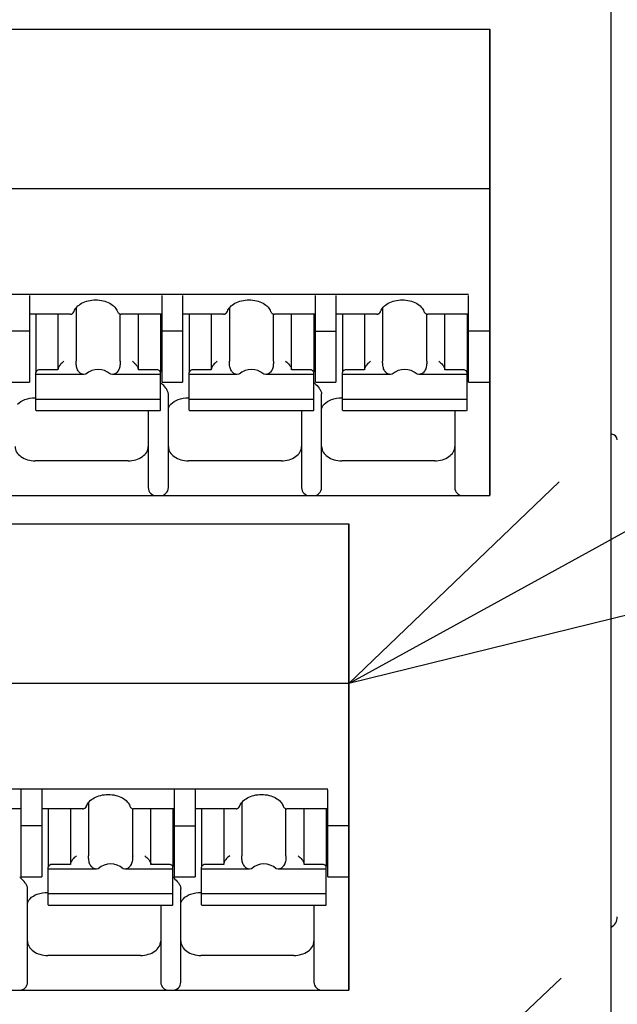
# Model space of a CAD drawing. Header units: millimetres. Extents: x 62 to 842, y -230 to 658.
# Tile 18 of 28: x 405 to 420, y 196 to 220. Entities that reach past the tile are written whole.
import ezdxf
from ezdxf import colors
from ezdxf.entities.mleader import LeaderData, LeaderLine
from ezdxf.math import Vec2, Vec3

# ---------------------------------------------------------------- set-up
doc = ezdxf.new("R2010")
doc.units = ezdxf.units.MM
doc.layers.get('0').update_dxf_attribs({"linetype": 'CONTINUOUS'})
for name, color, linetype in [('10', 3, 'CONTINUOUS'), ('17', 6, 'CONTINUOUS'), ('19', 2, 'CONTINUOUS')]:
    doc.layers.add(name, color=color, linetype=linetype)

# ---------------------------------------------------------------- blocks, each defined once
blk = doc.blocks.new('_OPEN30')
at = {"color": 0, "linetype": 'ByBlock'}
for p, q in [((-1, 0.2679), (0, 0)), ((0, 0), (-1, -0.2679)), ((0, 0), (-1, 0))]:
    blk.add_line(p, q, dxfattribs=at)

msp = doc.modelspace()

# ---------------------------------------------------------------- linework, layer by layer
at = {"layer": '10'}
for p, q in [((419.55, 157.172), (419.55, 226.828)), ((419.56, 210.112), (419.55, 210.112))]:
    msp.add_line(p, q, dxfattribs=at)
for centre, radius, start, end in [((419.56, 209.972), 0.14, 0, 90), ((419.4, 198.112), 0.3, 300, 0)]:
    msp.add_arc(centre, radius, start, end, dxfattribs=at)
at = {"layer": '17'}
for p, q in [((393.255, 220.185), (416.53, 220.185)), ((416.53, 220.185), (416.53, 208.585)), ((416.53, 208.585), (416.53, 220.185)), ((416.53, 216.211), (392.88, 216.211)), ((393.651, 213.593), (416.001, 213.593)), ((405.085, 213.566), (405.085, 211.403)), ((408.385, 211.403), (408.385, 213.566)), ((408.895, 213.566), (408.895, 211.403)), ((412.195, 211.403), (412.195, 213.566)), ((412.705, 213.566), (412.705, 211.403)), ((416.005, 211.403), (416.005, 213.566)), ((406.102, 213.099), (405.085, 213.099)), ((405.245, 213.099), (405.245, 211.658)), ((405.795, 213.099), (405.795, 211.714)), ((406.102, 213.099), (406.121, 213.1)), ((406.121, 213.1), (406.144, 213.108)), ((406.144, 213.108), (406.158, 213.116)), ((406.158, 213.116), (406.175, 213.13)), ((406.158, 213.116), (406.158, 213.116)), ((406.175, 213.13), (406.192, 213.154)), ((406.192, 213.154), (406.197, 213.167)), ((406.197, 213.167), (406.197, 213.167)), ((406.247, 213.256), (406.247, 211.926)), ((407.272, 213.167), (407.272, 213.167)), ((407.305, 213.121), (407.312, 213.116)), ((407.334, 213.104), (407.355, 213.099)), ((407.343, 211.926), (407.343, 213.102)), ((407.348, 213.1), (407.367, 213.099)), ((407.355, 213.099), (407.367, 213.099)), ((408.385, 213.099), (407.367, 213.099)), ((407.795, 211.714), (407.795, 213.099)), ((408.345, 213.099), (408.345, 211.658)), ((409.912, 213.099), (408.895, 213.099)), ((409.055, 213.099), (409.055, 211.658)), ((409.605, 213.099), (409.605, 211.714)), ((410.002, 213.154), (410.007, 213.167)), ((410.007, 213.167), (410.007, 213.167)), ((410.057, 213.256), (410.057, 211.926)), ((411.082, 213.167), (411.082, 213.167)), ((411.115, 213.121), (411.122, 213.116)), ((411.144, 213.104), (411.165, 213.099)), ((411.153, 211.926), (411.153, 213.102)), ((411.158, 213.1), (411.177, 213.099)), ((411.165, 213.099), (411.177, 213.099)), ((412.195, 213.099), (411.177, 213.099)), ((411.605, 211.714), (411.605, 213.099)), ((412.155, 213.099), (412.155, 211.658)), ((413.722, 213.099), (412.705, 213.099)), ((412.865, 213.099), (412.865, 211.658)), ((413.415, 213.099), (413.415, 211.714)), ((413.812, 213.154), (413.817, 213.167)), ((413.817, 213.167), (413.817, 213.167)), ((413.867, 213.256), (413.867, 211.926)), ((414.892, 213.167), (414.892, 213.167)), ((414.925, 213.121), (414.932, 213.116)), ((414.954, 213.104), (414.975, 213.099)), ((414.963, 211.926), (414.963, 213.102)), ((414.968, 213.1), (414.987, 213.099)), ((414.975, 213.099), (414.987, 213.099)), ((416.005, 213.099), (414.987, 213.099)), ((415.415, 211.714), (415.415, 213.099)), ((415.965, 213.099), (415.965, 211.658)), ((405.085, 212.675), (404.575, 212.675)), ((408.895, 212.675), (408.385, 212.675)), ((412.195, 212.675), (412.705, 212.675)), ((416.53, 212.675), (416.005, 212.675)), ((405.245, 210.708), (405.245, 211.644)), ((406.44, 211.599), (405.245, 211.599)), ((405.795, 211.714), (405.345, 211.714)), ((406.486, 211.608), (406.44, 211.599)), ((407.15, 211.599), (407.103, 211.608)), ((408.345, 211.599), (407.15, 211.599)), ((408.245, 211.714), (407.795, 211.714)), ((408.345, 210.708), (408.345, 211.644)), ((409.055, 210.708), (409.055, 211.644)), ((410.25, 211.599), (409.055, 211.599)), ((409.605, 211.714), (409.155, 211.714)), ((410.296, 211.608), (410.25, 211.599)), ((410.96, 211.599), (410.913, 211.608)), ((412.155, 211.599), (410.96, 211.599)), ((412.055, 211.714), (411.605, 211.714)), ((412.155, 210.708), (412.155, 211.644)), ((412.865, 210.708), (412.865, 211.644)), ((414.06, 211.599), (412.865, 211.599)), ((413.415, 211.714), (412.965, 211.714)), ((414.106, 211.608), (414.06, 211.599)), ((414.77, 211.599), (414.723, 211.608)), ((415.965, 211.599), (414.77, 211.599)), ((415.865, 211.714), (415.415, 211.714)), ((415.965, 210.708), (415.965, 211.644)), ((404.575, 211.403), (405.085, 211.403)), ((408.385, 211.403), (408.895, 211.403)), ((412.195, 211.403), (412.705, 211.403)), ((416.005, 211.403), (416.53, 211.403)), ((408.54, 208.785), (408.54, 211.113)), ((412.35, 208.785), (412.35, 211.113)), ((405.23, 211.019), (405.245, 211.019)), ((408.345, 210.979), (405.245, 210.979)), ((409.04, 211.019), (409.055, 211.019)), ((412.155, 210.979), (409.055, 210.979)), ((412.85, 211.019), (412.865, 211.019)), ((415.965, 210.979), (412.865, 210.979)), ((405.245, 210.708), (405.254, 210.701)), ((405.254, 210.701), (408.335, 210.701)), ((408.04, 210.701), (408.04, 208.785)), ((408.336, 210.701), (408.345, 210.708)), ((409.055, 210.708), (409.064, 210.701)), ((409.064, 210.701), (412.145, 210.701)), ((411.85, 210.701), (411.85, 208.785)), ((412.146, 210.701), (412.155, 210.708)), ((412.865, 210.708), (412.874, 210.701)), ((412.874, 210.701), (415.955, 210.701)), ((415.66, 210.701), (415.66, 208.785)), ((415.956, 210.701), (415.965, 210.708)), ((407.54, 209.451), (405.23, 209.451)), ((411.35, 209.451), (409.04, 209.451)), ((415.16, 209.451), (412.85, 209.451)), ((392.88, 208.585), (416.53, 208.585)), ((392.88, 208.585), (416.53, 208.585)), ((389.755, 207.885), (413.03, 207.885)), ((413.03, 207.885), (413.03, 196.285)), ((413.03, 196.285), (413.03, 207.885)), ((413.03, 203.911), (389.38, 203.911)), ((390.151, 201.293), (412.501, 201.293)), ((404.885, 199.103), (404.885, 201.266)), ((405.395, 201.266), (405.395, 199.103)), ((408.695, 199.103), (408.695, 201.266)), ((409.205, 201.266), (409.205, 199.103)), ((412.505, 199.103), (412.505, 201.266)), ((404.885, 200.799), (403.867, 200.799)), ((406.412, 200.799), (405.395, 200.799)), ((405.555, 200.799), (405.555, 199.358)), ((406.105, 200.799), (406.105, 199.414)), ((406.502, 200.854), (406.507, 200.867)), ((406.507, 200.867), (406.507, 200.867)), ((406.557, 200.956), (406.557, 199.626)), ((407.582, 200.867), (407.582, 200.867)), ((407.615, 200.821), (407.622, 200.816)), ((407.644, 200.804), (407.665, 200.799)), ((407.653, 199.626), (407.653, 200.802)), ((407.658, 200.8), (407.677, 200.799)), ((407.665, 200.799), (407.677, 200.799)), ((408.695, 200.799), (407.677, 200.799)), ((408.105, 199.414), (408.105, 200.799)), ((408.655, 200.799), (408.655, 199.358)), ((410.222, 200.799), (409.205, 200.799)), ((409.365, 200.799), (409.365, 199.358)), ((409.915, 200.799), (409.915, 199.414)), ((410.312, 200.854), (410.317, 200.867)), ((410.317, 200.867), (410.317, 200.867)), ((410.367, 200.956), (410.367, 199.626)), ((411.392, 200.867), (411.392, 200.867)), ((411.425, 200.821), (411.432, 200.816)), ((411.454, 200.804), (411.475, 200.799)), ((411.463, 199.626), (411.463, 200.802)), ((411.468, 200.8), (411.487, 200.799)), ((411.475, 200.799), (411.487, 200.799)), ((412.505, 200.799), (411.487, 200.799)), ((411.915, 199.414), (411.915, 200.799)), ((412.465, 200.799), (412.465, 199.358)), ((405.395, 200.375), (404.885, 200.375)), ((408.695, 200.375), (409.205, 200.375)), ((413.03, 200.375), (412.505, 200.375)), ((405.555, 198.408), (405.555, 199.344)), ((406.105, 199.414), (405.655, 199.414)), ((408.555, 199.414), (408.105, 199.414)), ((408.655, 198.408), (408.655, 199.344)), ((409.365, 198.408), (409.365, 199.344)), ((409.915, 199.414), (409.465, 199.414)), ((412.365, 199.414), (411.915, 199.414)), ((412.465, 198.408), (412.465, 199.344)), ((404.885, 199.103), (405.395, 199.103)), ((406.75, 199.299), (405.555, 199.299)), ((406.796, 199.308), (406.75, 199.299)), ((407.46, 199.299), (407.413, 199.308)), ((408.655, 199.299), (407.46, 199.299)), ((408.695, 199.103), (409.205, 199.103)), ((410.56, 199.299), (409.365, 199.299)), ((410.606, 199.308), (410.56, 199.299)), ((411.27, 199.299), (411.223, 199.308)), ((412.465, 199.299), (411.27, 199.299)), ((412.505, 199.103), (413.03, 199.103)), ((405.04, 196.485), (405.04, 198.813)), ((405.54, 198.719), (405.555, 198.719)), ((408.655, 198.679), (405.555, 198.679)), ((408.85, 196.485), (408.85, 198.813)), ((409.35, 198.719), (409.365, 198.719)), ((412.465, 198.679), (409.365, 198.679)), ((405.555, 198.408), (405.564, 198.401)), ((405.564, 198.401), (408.645, 198.401)), ((408.35, 198.401), (408.35, 196.485)), ((408.646, 198.401), (408.655, 198.408)), ((409.365, 198.408), (409.374, 198.401)), ((409.374, 198.401), (412.455, 198.401)), ((412.16, 198.401), (412.16, 196.485)), ((412.456, 198.401), (412.465, 198.408)), ((407.85, 197.151), (405.54, 197.151)), ((411.66, 197.151), (409.35, 197.151)), ((389.38, 196.285), (413.03, 196.285)), ((389.38, 196.285), (413.03, 196.285))]:
    msp.add_line(p, q, dxfattribs=at)
for points in [[(407.272, 213.167), (407.273, 213.165), (407.282, 213.147), (407.292, 213.132), (407.305, 213.121)], [(407.312, 213.116), (407.314, 213.114), (407.334, 213.104)], [(409.936, 213.101), (409.941, 213.103), (409.949, 213.106)], [(409.949, 213.106), (409.958, 213.11), (409.966, 213.115), (409.968, 213.116)], [(409.968, 213.116), (409.985, 213.13), (410.002, 213.154)], [(411.082, 213.167), (411.083, 213.165), (411.092, 213.147), (411.102, 213.132), (411.115, 213.121)], [(411.122, 213.116), (411.124, 213.114), (411.144, 213.104)], [(413.746, 213.101), (413.751, 213.103), (413.759, 213.106)], [(413.759, 213.106), (413.768, 213.11), (413.776, 213.115), (413.778, 213.116)], [(413.778, 213.116), (413.795, 213.13), (413.812, 213.154)], [(414.892, 213.167), (414.893, 213.165), (414.902, 213.147), (414.912, 213.132), (414.925, 213.121)], [(414.932, 213.116), (414.934, 213.114), (414.954, 213.104)], [(406.436, 200.801), (406.441, 200.803), (406.449, 200.806)], [(406.449, 200.806), (406.458, 200.81), (406.466, 200.815), (406.468, 200.816)], [(406.468, 200.816), (406.485, 200.83), (406.502, 200.854)], [(407.582, 200.867), (407.583, 200.865), (407.592, 200.847), (407.602, 200.832), (407.615, 200.821)], [(407.622, 200.816), (407.624, 200.814), (407.644, 200.804)], [(410.246, 200.801), (410.251, 200.803), (410.259, 200.806)], [(410.259, 200.806), (410.268, 200.81), (410.276, 200.815), (410.278, 200.816)], [(410.278, 200.816), (410.295, 200.83), (410.312, 200.854)], [(411.392, 200.867), (411.393, 200.865), (411.402, 200.847), (411.412, 200.832), (411.425, 200.821)], [(411.432, 200.816), (411.434, 200.814), (411.454, 200.804)]]:
    msp.add_lwpolyline(points, dxfattribs=at)
for centre, radius, start, end in [((406.095, 213.21), 0.113, 292.3553, 301.5652), ((409.918, 213.172), 0.0733, 280.6299, 283.8654), ((409.905, 213.21), 0.113, 292.3553, 301.5652), ((413.728, 213.172), 0.0733, 280.6299, 283.8655), ((413.715, 213.21), 0.113, 292.3553, 301.5652), ((408.02, 210.944), 0.553, 51.6712, 54.0521), ((411.83, 210.944), 0.554, 51.677, 54.0544), ((408.24, 208.785), 0.2, 180, 270), ((408.34, 208.785), 0.2, 270, 0), ((412.05, 208.785), 0.2, 180, 270), ((412.15, 208.785), 0.2, 270, 0), ((415.86, 208.785), 0.2, 180, 270), ((406.418, 200.872), 0.0733, 280.6299, 283.8654), ((406.405, 200.91), 0.113, 292.3553, 301.5652), ((410.228, 200.872), 0.0733, 280.6299, 283.8655), ((410.215, 200.91), 0.113, 292.3553, 301.5652), ((404.52, 198.644), 0.553, 51.6712, 54.0521), ((408.33, 198.644), 0.554, 51.677, 54.0544), ((404.84, 196.485), 0.2, 270, 0), ((408.55, 196.485), 0.2, 180, 270), ((408.65, 196.485), 0.2, 270, 0), ((412.36, 196.485), 0.2, 180, 270)]:
    msp.add_arc(centre, radius, start, end, dxfattribs=at)
for centre, start_param, end_param in [((406.795, 211.045), 5.687939, 6.878432), ((410.605, 211.045), 5.687939, 6.878432), ((414.415, 211.045), -0.595246, 0.595246), ((407.105, 198.745), 5.687939, 6.878432), ((410.915, 198.745), -0.595246, 0.595246)]:
    msp.add_ellipse(centre, major_axis=(0, 0.68), ratio=0.809289, start_param=start_param, end_param=end_param, dxfattribs=at)
for points, knots in [([(406.197, 213.167), (406.21, 213.207), (406.263, 213.287), (406.387, 213.378), (406.55, 213.439), (406.672, 213.452), (406.735, 213.452)], [0, 0, 0, 0, 0.195469, 0.433016, 0.706594, 1, 1, 1, 1]), ([(406.735, 213.452), (406.798, 213.452), (406.92, 213.439), (407.083, 213.378), (407.207, 213.287), (407.259, 213.207), (407.272, 213.167)], [0, 0, 0, 0, 0.293401, 0.56698, 0.804531, 1, 1, 1, 1]), ([(410.007, 213.167), (410.02, 213.207), (410.073, 213.287), (410.197, 213.378), (410.36, 213.439), (410.545, 213.46), (410.73, 213.439), (410.893, 213.378), (411.017, 213.287), (411.069, 213.207), (411.082, 213.167)], [0, 0, 0, 0, 0.097735, 0.216504, 0.353305, 0.499987, 0.646673, 0.783484, 0.902261, 1, 1, 1, 1]), ([(413.817, 213.167), (413.83, 213.207), (413.883, 213.287), (414.007, 213.378), (414.17, 213.439), (414.355, 213.46), (414.54, 213.439), (414.703, 213.378), (414.827, 213.287), (414.879, 213.207), (414.892, 213.167)], [0, 0, 0, 0, 0.097735, 0.216504, 0.353305, 0.499987, 0.646673, 0.783484, 0.902261, 1, 1, 1, 1]), ([(409.912, 213.099), (409.914, 213.099), (409.921, 213.099), (409.927, 213.1), (409.932, 213.1)], [0, 0, 0, 0, 0.285699, 1, 1, 1, 1]), ([(413.722, 213.099), (413.724, 213.099), (413.731, 213.099), (413.737, 213.1), (413.742, 213.1)], [0, 0, 0, 0, 0.285699, 1, 1, 1, 1]), ([(405.945, 211.926), (405.908, 211.9), (405.858, 211.852), (405.815, 211.785), (405.798, 211.744), (405.795, 211.723), (405.795, 211.714)], [0, 0, 0, 0, 0.505177, 0.770933, 0.894072, 1, 1, 1, 1]), ([(406.282, 211.714), (406.274, 211.729), (406.262, 211.763), (406.249, 211.834), (406.247, 211.89), (406.247, 211.926)], [0, 0, 0, 0, 0.232447, 0.501393, 1, 1, 1, 1]), ([(407.343, 211.926), (407.343, 211.89), (407.34, 211.834), (407.328, 211.763), (407.315, 211.729), (407.307, 211.714)], [0, 0, 0, 0, 0.498632, 0.767564, 1, 1, 1, 1]), ([(407.645, 211.926), (407.681, 211.9), (407.731, 211.852), (407.775, 211.785), (407.791, 211.744), (407.795, 211.723), (407.795, 211.714)], [0, 0, 0, 0, 0.505177, 0.770935, 0.894073, 1, 1, 1, 1]), ([(409.755, 211.926), (409.718, 211.9), (409.668, 211.852), (409.625, 211.785), (409.608, 211.744), (409.605, 211.723), (409.605, 211.714)], [0, 0, 0, 0, 0.505177, 0.770933, 0.894072, 1, 1, 1, 1]), ([(410.092, 211.714), (410.084, 211.729), (410.072, 211.763), (410.059, 211.834), (410.057, 211.89), (410.057, 211.926)], [0, 0, 0, 0, 0.232447, 0.501393, 1, 1, 1, 1]), ([(411.153, 211.926), (411.153, 211.89), (411.15, 211.834), (411.138, 211.763), (411.125, 211.729), (411.117, 211.714)], [0, 0, 0, 0, 0.498632, 0.767564, 1, 1, 1, 1]), ([(411.455, 211.926), (411.491, 211.9), (411.541, 211.852), (411.585, 211.785), (411.601, 211.744), (411.605, 211.723), (411.605, 211.714)], [0, 0, 0, 0, 0.505177, 0.770935, 0.894073, 1, 1, 1, 1]), ([(413.565, 211.926), (413.528, 211.9), (413.478, 211.852), (413.435, 211.785), (413.418, 211.744), (413.415, 211.723), (413.415, 211.714)], [0, 0, 0, 0, 0.505177, 0.770933, 0.894072, 1, 1, 1, 1]), ([(413.902, 211.714), (413.894, 211.729), (413.882, 211.763), (413.869, 211.834), (413.867, 211.89), (413.867, 211.926)], [0, 0, 0, 0, 0.232447, 0.501393, 1, 1, 1, 1]), ([(414.963, 211.926), (414.963, 211.89), (414.96, 211.834), (414.948, 211.763), (414.935, 211.729), (414.927, 211.714)], [0, 0, 0, 0, 0.498632, 0.767564, 1, 1, 1, 1]), ([(415.265, 211.926), (415.301, 211.9), (415.351, 211.852), (415.395, 211.785), (415.411, 211.744), (415.415, 211.723), (415.415, 211.714)], [0, 0, 0, 0, 0.505177, 0.770935, 0.894073, 1, 1, 1, 1]), ([(405.247, 211.658), (405.247, 211.657), (405.245, 211.652), (405.245, 211.647), (405.245, 211.644)], [0, 0, 0, 0, 0.263592, 1, 1, 1, 1]), ([(405.345, 211.714), (405.323, 211.714), (405.283, 211.706), (405.252, 211.675), (405.247, 211.658)], [0, 0, 0, 0, 0.548288, 1, 1, 1, 1]), ([(406.321, 211.658), (406.317, 211.662), (406.303, 211.68), (406.291, 211.699), (406.282, 211.714)], [0, 0, 0, 0, 0.255133, 1, 1, 1, 1]), ([(406.44, 211.599), (406.418, 211.6), (406.373, 211.61), (406.336, 211.64), (406.321, 211.658)], [0, 0, 0, 0, 0.474173, 1, 1, 1, 1]), ([(407.269, 211.658), (407.253, 211.64), (407.217, 211.61), (407.171, 211.6), (407.15, 211.599)], [0, 0, 0, 0, 0.525827, 1, 1, 1, 1]), ([(407.307, 211.714), (407.305, 211.709), (407.293, 211.69), (407.28, 211.671), (407.269, 211.658)], [0, 0, 0, 0, 0.245324, 1, 1, 1, 1]), ([(408.323, 211.687), (408.319, 211.691), (408.296, 211.708), (408.266, 211.714), (408.245, 211.714)], [0, 0, 0, 0, 0.231599, 1, 1, 1, 1]), ([(408.343, 211.658), (408.342, 211.661), (408.338, 211.672), (408.33, 211.681), (408.323, 211.687)], [0, 0, 0, 0, 0.2371, 1, 1, 1, 1]), ([(408.345, 211.644), (408.345, 211.647), (408.344, 211.652), (408.343, 211.657), (408.343, 211.658)], [0, 0, 0, 0, 0.736411, 1, 1, 1, 1]), ([(409.057, 211.658), (409.057, 211.657), (409.055, 211.652), (409.055, 211.647), (409.055, 211.644)], [0, 0, 0, 0, 0.263592, 1, 1, 1, 1]), ([(409.155, 211.714), (409.133, 211.714), (409.093, 211.706), (409.062, 211.675), (409.057, 211.658)], [0, 0, 0, 0, 0.548288, 1, 1, 1, 1]), ([(410.131, 211.658), (410.127, 211.662), (410.113, 211.68), (410.101, 211.699), (410.092, 211.714)], [0, 0, 0, 0, 0.255133, 1, 1, 1, 1]), ([(410.25, 211.599), (410.228, 211.6), (410.183, 211.61), (410.146, 211.64), (410.131, 211.658)], [0, 0, 0, 0, 0.474173, 1, 1, 1, 1]), ([(411.079, 211.658), (411.063, 211.64), (411.027, 211.61), (410.981, 211.6), (410.96, 211.599)], [0, 0, 0, 0, 0.525827, 1, 1, 1, 1]), ([(411.117, 211.714), (411.115, 211.709), (411.103, 211.69), (411.09, 211.671), (411.079, 211.658)], [0, 0, 0, 0, 0.245324, 1, 1, 1, 1]), ([(412.133, 211.687), (412.129, 211.691), (412.106, 211.708), (412.076, 211.714), (412.055, 211.714)], [0, 0, 0, 0, 0.231599, 1, 1, 1, 1]), ([(412.153, 211.658), (412.152, 211.661), (412.148, 211.672), (412.14, 211.681), (412.133, 211.687)], [0, 0, 0, 0, 0.2371, 1, 1, 1, 1]), ([(412.155, 211.644), (412.155, 211.647), (412.154, 211.652), (412.153, 211.657), (412.153, 211.658)], [0, 0, 0, 0, 0.736411, 1, 1, 1, 1]), ([(412.867, 211.658), (412.867, 211.657), (412.865, 211.652), (412.865, 211.647), (412.865, 211.644)], [0, 0, 0, 0, 0.263592, 1, 1, 1, 1]), ([(412.965, 211.714), (412.943, 211.714), (412.903, 211.706), (412.872, 211.675), (412.867, 211.658)], [0, 0, 0, 0, 0.548288, 1, 1, 1, 1]), ([(413.941, 211.658), (413.937, 211.662), (413.923, 211.68), (413.911, 211.699), (413.902, 211.714)], [0, 0, 0, 0, 0.255133, 1, 1, 1, 1]), ([(414.06, 211.599), (414.038, 211.6), (413.993, 211.61), (413.956, 211.64), (413.941, 211.658)], [0, 0, 0, 0, 0.474173, 1, 1, 1, 1]), ([(414.889, 211.658), (414.873, 211.64), (414.837, 211.61), (414.791, 211.6), (414.77, 211.599)], [0, 0, 0, 0, 0.525827, 1, 1, 1, 1]), ([(414.927, 211.714), (414.925, 211.709), (414.913, 211.69), (414.9, 211.671), (414.889, 211.658)], [0, 0, 0, 0, 0.245324, 1, 1, 1, 1]), ([(415.943, 211.687), (415.939, 211.691), (415.916, 211.708), (415.886, 211.714), (415.865, 211.714)], [0, 0, 0, 0, 0.231599, 1, 1, 1, 1]), ([(415.963, 211.658), (415.962, 211.661), (415.958, 211.672), (415.95, 211.681), (415.943, 211.687)], [0, 0, 0, 0, 0.2371, 1, 1, 1, 1]), ([(415.965, 211.644), (415.965, 211.647), (415.964, 211.652), (415.963, 211.657), (415.963, 211.658)], [0, 0, 0, 0, 0.736411, 1, 1, 1, 1]), ([(408.54, 211.113), (408.54, 211.124), (408.536, 211.149), (408.517, 211.199), (408.466, 211.282), (408.407, 211.344), (408.363, 211.378)], [0, 0, 0, 0, 0.104509, 0.225342, 0.488212, 1, 1, 1, 1]), ([(412.173, 211.378), (412.217, 211.344), (412.276, 211.282), (412.327, 211.199), (412.346, 211.149), (412.35, 211.124), (412.35, 211.113)], [0, 0, 0, 0, 0.511825, 0.774728, 0.895528, 1, 1, 1, 1]), ([(404.793, 210.861), (404.841, 210.913), (404.984, 210.994), (405.143, 211.019), (405.23, 211.019)], [0, 0, 0, 0, 0.447956, 1, 1, 1, 1]), ([(408.54, 210.724), (408.54, 210.746), (408.552, 210.798), (408.583, 210.84), (408.603, 210.861)], [0, 0, 0, 0, 0.429671, 1, 1, 1, 1]), ([(408.603, 210.861), (408.651, 210.913), (408.794, 210.994), (408.953, 211.019), (409.04, 211.019)], [0, 0, 0, 0, 0.447984, 1, 1, 1, 1]), ([(412.35, 210.724), (412.35, 210.746), (412.362, 210.798), (412.393, 210.84), (412.413, 210.861)], [0, 0, 0, 0, 0.429671, 1, 1, 1, 1]), ([(412.413, 210.861), (412.461, 210.913), (412.604, 210.994), (412.763, 211.019), (412.85, 211.019)], [0, 0, 0, 0, 0.447984, 1, 1, 1, 1]), ([(404.73, 209.805), (404.73, 209.782), (404.737, 209.734), (404.777, 209.642), (404.877, 209.542), (405.04, 209.468), (405.165, 209.451), (405.23, 209.451)], [0, 0, 0, 0, 0.103599, 0.210939, 0.44569, 0.712567, 1, 1, 1, 1]), ([(407.54, 209.451), (407.604, 209.451), (407.729, 209.468), (407.893, 209.542), (407.993, 209.642), (408.033, 209.734), (408.04, 209.782), (408.04, 209.805)], [0, 0, 0, 0, 0.287433, 0.55431, 0.789061, 0.896401, 1, 1, 1, 1]), ([(408.54, 209.805), (408.54, 209.782), (408.547, 209.734), (408.587, 209.642), (408.687, 209.542), (408.85, 209.468), (408.975, 209.451), (409.04, 209.451)], [0, 0, 0, 0, 0.103599, 0.210939, 0.44569, 0.712567, 1, 1, 1, 1]), ([(411.35, 209.451), (411.414, 209.451), (411.539, 209.468), (411.703, 209.542), (411.803, 209.642), (411.843, 209.734), (411.85, 209.782), (411.85, 209.805)], [0, 0, 0, 0, 0.287433, 0.55431, 0.789061, 0.896401, 1, 1, 1, 1]), ([(412.35, 209.805), (412.35, 209.782), (412.357, 209.734), (412.397, 209.642), (412.497, 209.542), (412.66, 209.468), (412.785, 209.451), (412.85, 209.451)], [0, 0, 0, 0, 0.103599, 0.210939, 0.44569, 0.712567, 1, 1, 1, 1]), ([(415.16, 209.451), (415.224, 209.451), (415.349, 209.468), (415.513, 209.542), (415.613, 209.642), (415.653, 209.734), (415.66, 209.782), (415.66, 209.805)], [0, 0, 0, 0, 0.287433, 0.55431, 0.789061, 0.896401, 1, 1, 1, 1]), ([(406.507, 200.867), (406.52, 200.907), (406.573, 200.987), (406.697, 201.078), (406.86, 201.139), (407.045, 201.16), (407.23, 201.139), (407.393, 201.078), (407.517, 200.987), (407.569, 200.907), (407.582, 200.867)], [0, 0, 0, 0, 0.097735, 0.216504, 0.353305, 0.499987, 0.646673, 0.783484, 0.902261, 1, 1, 1, 1]), ([(410.317, 200.867), (410.33, 200.907), (410.383, 200.987), (410.507, 201.078), (410.67, 201.139), (410.855, 201.16), (411.04, 201.139), (411.203, 201.078), (411.327, 200.987), (411.379, 200.907), (411.392, 200.867)], [0, 0, 0, 0, 0.097735, 0.216504, 0.353305, 0.499987, 0.646673, 0.783484, 0.902261, 1, 1, 1, 1]), ([(406.412, 200.799), (406.414, 200.799), (406.421, 200.799), (406.427, 200.8), (406.432, 200.8)], [0, 0, 0, 0, 0.285699, 1, 1, 1, 1]), ([(410.222, 200.799), (410.224, 200.799), (410.231, 200.799), (410.237, 200.8), (410.242, 200.8)], [0, 0, 0, 0, 0.285699, 1, 1, 1, 1]), ([(406.255, 199.626), (406.218, 199.6), (406.168, 199.552), (406.125, 199.485), (406.108, 199.444), (406.105, 199.423), (406.105, 199.414)], [0, 0, 0, 0, 0.505177, 0.770933, 0.894072, 1, 1, 1, 1]), ([(406.592, 199.414), (406.584, 199.429), (406.572, 199.463), (406.559, 199.534), (406.557, 199.59), (406.557, 199.626)], [0, 0, 0, 0, 0.232447, 0.501393, 1, 1, 1, 1]), ([(407.653, 199.626), (407.653, 199.59), (407.65, 199.534), (407.638, 199.463), (407.625, 199.429), (407.617, 199.414)], [0, 0, 0, 0, 0.498632, 0.767564, 1, 1, 1, 1]), ([(407.955, 199.626), (407.991, 199.6), (408.041, 199.552), (408.085, 199.485), (408.101, 199.444), (408.105, 199.423), (408.105, 199.414)], [0, 0, 0, 0, 0.505177, 0.770935, 0.894073, 1, 1, 1, 1]), ([(410.065, 199.626), (410.028, 199.6), (409.978, 199.552), (409.935, 199.485), (409.918, 199.444), (409.915, 199.423), (409.915, 199.414)], [0, 0, 0, 0, 0.505177, 0.770933, 0.894072, 1, 1, 1, 1]), ([(410.402, 199.414), (410.394, 199.429), (410.382, 199.463), (410.369, 199.534), (410.367, 199.59), (410.367, 199.626)], [0, 0, 0, 0, 0.232447, 0.501393, 1, 1, 1, 1]), ([(411.463, 199.626), (411.463, 199.59), (411.46, 199.534), (411.448, 199.463), (411.435, 199.429), (411.427, 199.414)], [0, 0, 0, 0, 0.498632, 0.767564, 1, 1, 1, 1]), ([(411.765, 199.626), (411.801, 199.6), (411.851, 199.552), (411.895, 199.485), (411.911, 199.444), (411.915, 199.423), (411.915, 199.414)], [0, 0, 0, 0, 0.505177, 0.770935, 0.894073, 1, 1, 1, 1]), ([(405.557, 199.358), (405.557, 199.357), (405.555, 199.352), (405.555, 199.347), (405.555, 199.344)], [0, 0, 0, 0, 0.263592, 1, 1, 1, 1]), ([(405.655, 199.414), (405.633, 199.414), (405.593, 199.406), (405.562, 199.375), (405.557, 199.358)], [0, 0, 0, 0, 0.548288, 1, 1, 1, 1]), ([(406.631, 199.358), (406.627, 199.362), (406.613, 199.38), (406.601, 199.399), (406.592, 199.414)], [0, 0, 0, 0, 0.255133, 1, 1, 1, 1]), ([(406.75, 199.299), (406.728, 199.3), (406.683, 199.31), (406.646, 199.34), (406.631, 199.358)], [0, 0, 0, 0, 0.474173, 1, 1, 1, 1]), ([(407.579, 199.358), (407.563, 199.34), (407.527, 199.31), (407.481, 199.3), (407.46, 199.299)], [0, 0, 0, 0, 0.525827, 1, 1, 1, 1]), ([(407.617, 199.414), (407.615, 199.409), (407.603, 199.39), (407.59, 199.371), (407.579, 199.358)], [0, 0, 0, 0, 0.245324, 1, 1, 1, 1]), ([(408.633, 199.387), (408.629, 199.391), (408.606, 199.408), (408.576, 199.414), (408.555, 199.414)], [0, 0, 0, 0, 0.231599, 1, 1, 1, 1]), ([(408.653, 199.358), (408.652, 199.361), (408.648, 199.372), (408.64, 199.381), (408.633, 199.387)], [0, 0, 0, 0, 0.2371, 1, 1, 1, 1]), ([(408.655, 199.344), (408.655, 199.347), (408.654, 199.352), (408.653, 199.357), (408.653, 199.358)], [0, 0, 0, 0, 0.736411, 1, 1, 1, 1]), ([(409.367, 199.358), (409.367, 199.357), (409.365, 199.352), (409.365, 199.347), (409.365, 199.344)], [0, 0, 0, 0, 0.263592, 1, 1, 1, 1]), ([(409.465, 199.414), (409.443, 199.414), (409.403, 199.406), (409.372, 199.375), (409.367, 199.358)], [0, 0, 0, 0, 0.548288, 1, 1, 1, 1]), ([(410.441, 199.358), (410.437, 199.362), (410.423, 199.38), (410.411, 199.399), (410.402, 199.414)], [0, 0, 0, 0, 0.255133, 1, 1, 1, 1]), ([(410.56, 199.299), (410.538, 199.3), (410.493, 199.31), (410.456, 199.34), (410.441, 199.358)], [0, 0, 0, 0, 0.474173, 1, 1, 1, 1]), ([(411.389, 199.358), (411.373, 199.34), (411.337, 199.31), (411.291, 199.3), (411.27, 199.299)], [0, 0, 0, 0, 0.525827, 1, 1, 1, 1]), ([(411.427, 199.414), (411.425, 199.409), (411.413, 199.39), (411.4, 199.371), (411.389, 199.358)], [0, 0, 0, 0, 0.245324, 1, 1, 1, 1]), ([(412.443, 199.387), (412.439, 199.391), (412.416, 199.408), (412.386, 199.414), (412.365, 199.414)], [0, 0, 0, 0, 0.231599, 1, 1, 1, 1]), ([(412.463, 199.358), (412.462, 199.361), (412.458, 199.372), (412.45, 199.381), (412.443, 199.387)], [0, 0, 0, 0, 0.2371, 1, 1, 1, 1]), ([(412.465, 199.344), (412.465, 199.347), (412.464, 199.352), (412.463, 199.357), (412.463, 199.358)], [0, 0, 0, 0, 0.736411, 1, 1, 1, 1]), ([(405.04, 198.813), (405.04, 198.824), (405.036, 198.849), (405.017, 198.899), (404.966, 198.982), (404.907, 199.044), (404.863, 199.078)], [0, 0, 0, 0, 0.104509, 0.225342, 0.488212, 1, 1, 1, 1]), ([(408.673, 199.078), (408.717, 199.044), (408.776, 198.982), (408.827, 198.899), (408.846, 198.849), (408.85, 198.824), (408.85, 198.813)], [0, 0, 0, 0, 0.511825, 0.774728, 0.895528, 1, 1, 1, 1]), ([(405.103, 198.561), (405.151, 198.613), (405.294, 198.694), (405.453, 198.719), (405.54, 198.719)], [0, 0, 0, 0, 0.447984, 1, 1, 1, 1]), ([(408.913, 198.561), (408.961, 198.613), (409.104, 198.694), (409.263, 198.719), (409.35, 198.719)], [0, 0, 0, 0, 0.447984, 1, 1, 1, 1]), ([(405.04, 198.424), (405.04, 198.446), (405.052, 198.498), (405.083, 198.54), (405.103, 198.561)], [0, 0, 0, 0, 0.429671, 1, 1, 1, 1]), ([(408.85, 198.424), (408.85, 198.446), (408.862, 198.498), (408.893, 198.54), (408.913, 198.561)], [0, 0, 0, 0, 0.429671, 1, 1, 1, 1]), ([(405.04, 197.505), (405.04, 197.482), (405.047, 197.434), (405.087, 197.342), (405.187, 197.242), (405.35, 197.168), (405.475, 197.151), (405.54, 197.151)], [0, 0, 0, 0, 0.103599, 0.210939, 0.44569, 0.712567, 1, 1, 1, 1]), ([(407.85, 197.151), (407.914, 197.151), (408.039, 197.168), (408.203, 197.242), (408.303, 197.342), (408.343, 197.434), (408.35, 197.482), (408.35, 197.505)], [0, 0, 0, 0, 0.287433, 0.55431, 0.789061, 0.896401, 1, 1, 1, 1]), ([(408.85, 197.505), (408.85, 197.482), (408.857, 197.434), (408.897, 197.342), (408.997, 197.242), (409.16, 197.168), (409.285, 197.151), (409.35, 197.151)], [0, 0, 0, 0, 0.103599, 0.210939, 0.44569, 0.712567, 1, 1, 1, 1]), ([(411.66, 197.151), (411.724, 197.151), (411.849, 197.168), (412.013, 197.242), (412.113, 197.342), (412.153, 197.434), (412.16, 197.482), (412.16, 197.505)], [0, 0, 0, 0, 0.287433, 0.55431, 0.789061, 0.896401, 1, 1, 1, 1])]:
    msp.add_open_spline(points, degree=3, knots=knots, dxfattribs=at)
for points in [[(406.121, 213.1), (406.126, 213.101), (406.132, 213.103), (406.138, 213.105)], [(409.936, 213.101), (409.94, 213.102), (409.944, 213.104), (409.948, 213.105)], [(413.746, 213.101), (413.75, 213.102), (413.754, 213.104), (413.758, 213.105)], [(406.436, 200.801), (406.44, 200.802), (406.444, 200.804), (406.448, 200.805)], [(410.246, 200.801), (410.25, 200.802), (410.254, 200.804), (410.258, 200.805)]]:
    msp.add_open_spline(points, degree=3, dxfattribs=at)

# ---------------------------------------------------------------- leaders
at = {"layer": '19'}
ml = msp.add_multileader_mtext('Standard', dxfattribs=at)
ml.set_content('\\A1;{\\Fromans,extfont|c128;\\W0.7;TB4}', color=256, style='STANDARD')
ml.set_leader_properties()
ml.set_arrow_properties(name='OPEN30')
ml.build(insert=Vec2(0, 0))
ml.multileader.update_dxf_attribs({"text_left_attachment_type": 6, "text_right_attachment_type": 6, "dogleg_length": 5.893, "arrow_head_size": 7})
ctx = ml.context
ctx.base_point, ctx.char_height, ctx.arrow_head_size, ctx.plane_origin = Vec3(443.406, 220.297), 7.5, 7, Vec3(484.821, 241.242)
ctx.left_attachment, ctx.right_attachment, ctx.text_align_type = 6, 6, 2
notes = []
notes.append((ctx, [(0, (1, 1, 0), (442.795, 220.297), (1, 0), 0.611, [(0, [(413.03, 203.911)], 0, [])])]))
ctx.mtext.insert, ctx.mtext.alignment, ctx.mtext.flow_direction = Vec3(458.906, 229.297), 3, 5
ml = msp.add_multileader_mtext('Standard', dxfattribs=at)
ml.set_content('\\A1;{\\Fromans,extfont|c128;\\W0.7;TB5}', color=256, style='STANDARD')
ml.set_leader_properties()
ml.set_arrow_properties(name='OPEN30')
ml.build(insert=Vec2(0, 0))
ml.multileader.update_dxf_attribs({"text_left_attachment_type": 6, "text_right_attachment_type": 6, "dogleg_length": 5.893, "arrow_head_size": 7})
ctx = ml.context
ctx.base_point, ctx.char_height, ctx.arrow_head_size, ctx.plane_origin = Vec3(442.709, 207.283), 7.5, 7, Vec3(484.821, 226.602)
ctx.left_attachment, ctx.right_attachment, ctx.text_align_type = 6, 6, 2
notes.append((ctx, [(0, (1, 1, 0), (442.098, 207.283), (1, 0), 0.611, [(0, [(413.03, 191.611)], 0, [])])]))
ctx.mtext.insert, ctx.mtext.alignment, ctx.mtext.flow_direction = Vec3(457.959, 216.283), 3, 5
for ctx, leaders in notes:
    for number, flags, end, landing, length, lines in leaders:
        leader = LeaderData()
        leader.index, (leader.has_last_leader_line, leader.has_dogleg_vector, leader.attachment_direction) = number, flags
        leader.last_leader_point, leader.dogleg_vector, leader.dogleg_length = Vec3(end), Vec3(landing), length
        for number, points, colour, breaks in lines:
            line = LeaderLine()
            line.index, line.vertices, line.color, line.breaks = number, Vec3.list(points), colors.encode_raw_color(colour), breaks
            leader.lines.append(line)
        ctx.leaders.append(leader)

doc.saveas('drawing.dxf')
